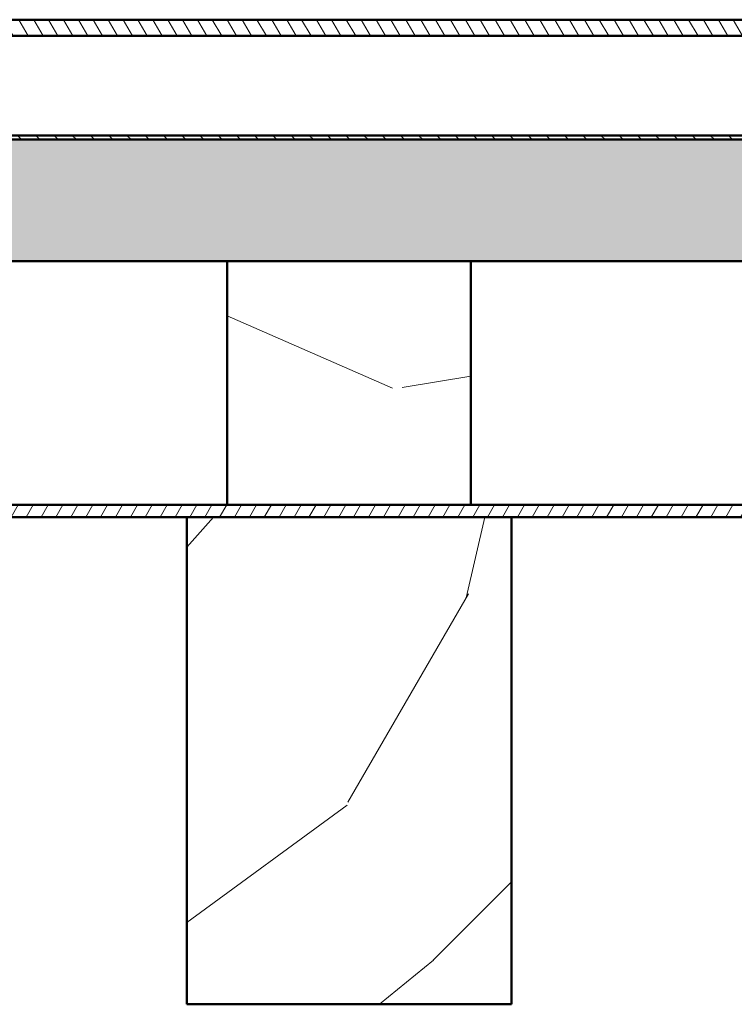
# Model space of a CAD drawing. Header units: millimetres. Extents: x 200 to 13555, y -185 to 8310.
# Tile 20 of 94: x 2244 to 2420, y 7434 to 7676. Entities that reach past the tile are written whole.
import ezdxf

# ---------------------------------------------------------------- set-up
doc = ezdxf.new("R2010")
doc.units = ezdxf.units.MM
doc.header["$LTSCALE"] = 10
doc.layers.add('Schraffur', color=7, linetype='Continuous', lineweight=18)
doc.layers.add('Sichtbare Kanten(DIN)', color=7, linetype='Continuous', lineweight=50)
pattern_1 = [(40.23599999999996, (-45.95832201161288, 45.95832201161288), (-3244.119386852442, -2703.398502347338), [46.03778674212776, -4557.747004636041]), (56.3099, (-10.81372282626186, 75.69605978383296), (811.0302675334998, 1351.715234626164), [58.48430670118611, -1890.987868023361]), (90, (21.6274456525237, 124.3578125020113), (-270.3431543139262, 270.3431543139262), [43.25485881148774, -497.4325967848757]), (91.84759999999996, (21.6274456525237, 167.6127038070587), (-270.341219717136, 7839.936157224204), [83.84989764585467, -8301.146366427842]), (57.99460000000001, (18.92401494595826, 251.4190557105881), (-1892.402357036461, -2973.773329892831), [51.00836594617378, -5049.79649587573]), (45, (45.95832201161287, 294.6739470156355), (0, 540.6861413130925), [95.58070925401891, -286.7421277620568]), (35.53800000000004, (113.5440896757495, 362.2597146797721), (-1622.052779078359, -1081.381710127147), [46.51148473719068, -2279.068486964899]), (39.28899999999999, (-118.9509510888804, 118.9509510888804), (-2703.44659666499, -2162.725664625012), [38.4230627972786, -3803.875188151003]), (45, (-89.21321331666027, 143.2818274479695), (0, 540.6861413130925), [57.34842555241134, -324.9744114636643]), (73.3008, (-48.66175271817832, 183.8332880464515), (1351.71372219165, 4595.840238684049), [56.44920223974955, -5588.489373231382]), (97.12499999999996, (-32.44116847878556, 237.9019021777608), (270.3421333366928, -2433.08637911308), [87.18298813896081, -4271.960683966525]), (84.28939999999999, (-43.25489130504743, 324.4116847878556), (270.3432289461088, 2973.772709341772), [54.3383978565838, -5379.473478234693]), (51.3402, (-37.84802989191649, 378.4802989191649), (1892.400667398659, 2433.087602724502), [69.24172436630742, -3392.83990607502]), (33.11100000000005, (5.406861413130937, 432.5489130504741), (-4595.840923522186, -2973.74028791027), [74.23371364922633, -7349.124269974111]), (38.29, (-202.7573029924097, 202.7573029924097), (2703.437771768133, 2162.737763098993), [65.44296465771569, -6478.88102835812]), (48.36649999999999, (-151.3921195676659, 243.3087635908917), (4055.139864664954, 4595.831552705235), [65.10728520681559, -6445.618941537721]), (78.6901, (-108.1372282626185, 291.97051630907), (-270.3425153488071, -811.02907829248), [68.9243964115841, -1309.558943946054]), (92.48959999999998, (-94.62007472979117, 359.5562839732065), (-270.347227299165, 5677.188277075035), [62.23756999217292, -6161.514841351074]), (59.9314, (-97.32350543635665, 421.7351902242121), (2162.750896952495, 3784.811574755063), [59.35256186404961, -5875.881449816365]), (45, (-67.58576766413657, 473.100373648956), (0, 540.6861413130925), [45.87874044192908, -336.4440965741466]), (32.005, (-35.14459918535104, 505.5415421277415), (2973.786541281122, 1892.381596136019), [51.00836594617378, -5049.79649587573]), (45, (83.80635190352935, 83.80635190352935), (0, 540.6861413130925), [0, -382.3228370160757]), (268.152, (81.10292119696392, 162.2058423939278), (270.3959527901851, 7839.934269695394), [83.84989764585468, -8301.146366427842]), (251.565, (-191.9435801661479, 348.7425611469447), (-0.0002411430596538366, -540.6859049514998), [34.19610151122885, -820.7018483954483]), (233.13, (-202.7573029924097, 316.3013926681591), (-1351.719228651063, -1892.399512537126), [54.06847793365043, -2649.363447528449]), (201.801, (-235.1984714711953, 273.0465013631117), (-1892.40602214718, -811.0150014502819), [29.11694262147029, -2882.568908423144]), (71.5651, (81.10292119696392, 162.2058423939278), (-0.0007025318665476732, 540.6859049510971), [42.7448401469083, -812.1531097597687]), (51.7098, (94.62007472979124, 202.7573029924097), (-2162.747199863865, -2703.430222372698), [65.44296465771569, -6478.88102835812]), (34.87500000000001, (135.1715353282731, 254.1224864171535), (5406.870364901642, 3784.763066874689), [108.7437022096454, -10765.63760611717]), (34.69500000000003, (-16.22058423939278, 16.22058423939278), (1892.40665907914, 1351.711480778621), [42.7448401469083, -4231.740321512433]), (60.5241, (18.92401494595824, 40.55146059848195), (-2162.739987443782, -3784.7930131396), [71.42364079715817, -7070.946173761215]), (87.87890000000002, (54.06861413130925, 102.7303668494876), (-270.3429413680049, -6758.565834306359), [73.04277801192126, -7231.215907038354]), (79.6952, (56.7720448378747, 175.7229959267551), (811.0258795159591, 4595.835985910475), [60.4505930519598, -5984.614064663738]), (54.4623, (67.5857676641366, 235.1984714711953), (1081.373217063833, 1622.058441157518), [69.76741826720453, -2255.811788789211]), (38.41800000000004, (108.1372282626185, 291.97051630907), (-5136.522213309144, -4055.141079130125), [100.0634445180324, -9906.290565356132]), (36.86999999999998, (-83.80635190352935, 83.80635190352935), (-1892.399512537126, -1351.719228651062), [54.06847793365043, -2649.363447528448]), (56.3099, (-40.55146059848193, 116.2475203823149), (811.0302675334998, 1351.715234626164), [58.48430670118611, -1890.987868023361]), (87.5104, (-8.110292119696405, 164.9092731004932), (-270.3472272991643, -5677.188277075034), [62.23756999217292, -6161.514841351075]), (90, (-5.406861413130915, 227.0881793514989), (-270.3431543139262, 270.3431543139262), [70.28928893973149, -470.398548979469]), (62.35400000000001, (-5.406861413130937, 297.3773777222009), (-2433.082572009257, -4595.817713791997), [64.08915949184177, -6344.800409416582]), (41.63400000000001, (24.33087635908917, 354.1494225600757), (-4595.796164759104, -4055.179970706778), [65.10728520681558, -6445.61894153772]), (27.89700000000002, (72.9926290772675, 397.404313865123), (3514.452857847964, 1892.376192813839), [52.00164067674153, -5148.168161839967]), (36.25400000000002, (-151.3921195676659, 151.3921195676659), (2162.740166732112, 1622.064885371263), [50.28654042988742, -4978.378589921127]), (59.9314, (-110.840658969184, 181.129857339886), (2162.750896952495, 3784.811574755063), [59.35256186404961, -5875.881449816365]), (77.0054, (-81.10292119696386, 232.4950407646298), (-540.6857291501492, -2162.74532387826), [72.13667288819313, -3534.689325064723]), (94.89909999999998, (-64.88233695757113, 302.7842391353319), (540.6859140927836, -6488.218836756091), [94.96708110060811, -9401.739117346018]), (60.94540000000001, (-72.9926290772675, 397.404313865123), (-811.0298331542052, -1351.716360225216), [55.66696971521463, -2727.686103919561]), (38.99099999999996, (-45.95832201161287, 446.0660665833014), (2973.761936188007, 2433.078371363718), [73.04277801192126, -7231.215907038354]), (21.80099999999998, (10.81372282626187, 492.0243885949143), (1892.40602214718, 811.0150014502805), [29.11694262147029, -2882.568908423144]), (35.53800000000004, (-232.4950407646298, 232.4950407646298), (-1622.052779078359, -1081.381710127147), [46.51148473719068, -2279.068486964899]), (55.008, (-194.6470108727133, 259.5293478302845), (2433.088769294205, 3514.463868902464), [65.9992443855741, -6533.935516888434]), (82.4054, (-156.7989809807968, 313.5979619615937), (811.026859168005, 6217.909090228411), [81.82052802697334, -8100.235715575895]), (74.0546, (124.3578125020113, 124.3578125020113), (811.0289934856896, 2973.772785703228), [39.36243000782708, -3896.901980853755]), (55.78429999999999, (135.1715353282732, 162.2058423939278), (-3514.469740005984, -5136.533216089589), [81.7314468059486, -8091.404058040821]), (37.87500000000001, (181.129857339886, 229.7916100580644), (-2162.74420346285, -1622.05899110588), [92.47165994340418, -2989.913691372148])]

msp = doc.modelspace()

# ---------------------------------------------------------------- hatches: boundary and pattern name
at = {"layer": 'Schraffur'}
h = msp.add_hatch(dxfattribs=at)
h.set_pattern_fill('ANSI31', color=256, scale=25.4, angle=75.00017538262, style=0)
h.set_pattern_definition([(120.00017538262, (0, 0), (-2.749625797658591, -1.587508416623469), [])])
h.paths.add_polyline_path([(3927.03612493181, 7672.443613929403), (3927.03612493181, 7676.444162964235), (2157.036124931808, 7676.444162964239), (2157.036124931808, 7672.443613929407)])
h = msp.add_hatch(dxfattribs=at)
h.set_pattern_fill('ANSI31', color=256, scale=25.4, angle=90.00021045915, style=0)
h.set_pattern_definition([(135.00021045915, (0, 0), (-2.245055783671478, -2.245072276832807), [])])
h.paths.add_polyline_path([(7719.036124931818, 7646.949454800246), (7719.036124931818, 7647.949454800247), (7688.327765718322, 7647.949454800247), (7687.560581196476, 7647.949454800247), (7619.211668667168, 7647.949454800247), (7618.444484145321, 7647.949454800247), (7617.977765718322, 7647.949454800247), (7617.210581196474, 7647.949454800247), (7568.861668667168, 7647.949454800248), (7568.094484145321, 7647.949454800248), (2119.977765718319, 7647.949454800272), (2119.210581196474, 7647.949454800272), (2070.861668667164, 7647.949454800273), (2070.09448414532, 7647.949454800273), (2069.627765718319, 7647.949454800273), (2068.860581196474, 7647.949454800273), (2000.511668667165, 7647.949454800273), (1999.744484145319, 7647.949454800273), (1969.036124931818, 7647.949454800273), (1969.036124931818, 7646.949454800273)])
h = msp.add_hatch(dxfattribs=at)
h.set_pattern_fill('WOOD', color=256, scale=382.3228370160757, angle=45, style=0, pattern_type=2)
h.set_pattern_definition(pattern_1)
h.paths.add_polyline_path([(1969.036124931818, 7616.949454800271), (2295.445215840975, 7616.94945480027), (2355.445215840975, 7616.94945480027), (2923.717943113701, 7616.949454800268), (2983.717943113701, 7616.949454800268), (3551.990670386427, 7616.949454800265), (3611.990670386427, 7616.949454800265), (4180.263397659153, 7616.949454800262), (4240.263397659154, 7616.949454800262), (4808.536124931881, 7616.949454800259), (4868.536124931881, 7616.949454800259), (5436.80885220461, 7616.949454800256), (5496.80885220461, 7616.949454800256), (6065.081579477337, 7616.949454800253), (6125.081579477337, 7616.949454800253), (6693.354306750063, 7616.94945480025), (6753.354306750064, 7616.94945480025), (7321.627034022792, 7616.949454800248), (7381.627034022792, 7616.949454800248), (7719.036124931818, 7616.949454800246), (7719.036124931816, 7646.949454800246), (1969.036124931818, 7646.949454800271)])
h = msp.add_hatch(dxfattribs=at)
h.set_pattern_fill('WOOD', color=256, scale=382.3228370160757, angle=150.00024553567, style=0, pattern_type=2)
h.set_pattern_definition([(145.23624553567, (-32.49719993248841, -56.28735844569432), (3450.932744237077, -2433.872891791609), [46.03778674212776, -4557.74700463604]), (161.31014553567, (-70.31785295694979, -30.03713740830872), (-1515.568592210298, 433.5389402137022), [58.48430670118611, -1890.987868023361]), (195.00024553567, (-125.7179692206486, -11.29620072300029), (-191.1600587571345, -331.1022109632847), [43.25485881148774, -497.4325967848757]), (196.84784553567, (-167.4989378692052, -22.4915694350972), (-7502.817539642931, -2290.286508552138), [83.84989764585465, -8301.14636642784]), (162.99484553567, (-247.7498540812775, -46.79390685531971), (3362.238766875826, -1058.23672824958), [51.00836594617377, -5049.796495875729]), (150.00024553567, (-296.5279281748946, -31.87617016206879), (-522.2621081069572, -139.9421089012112), [95.58070925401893, -286.7421277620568]), (140.53824553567, (-379.3034553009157, 15.91382973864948), (1464.358188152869, -1286.894213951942), [46.51148473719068, -2279.068486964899]), (144.2892455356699, (-84.11039982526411, -145.6849277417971), (2788.744833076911, -2051.562345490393), [38.42306279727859, -3803.875188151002]), (150.00024553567, (-115.3090106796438, -123.2579066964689), (-522.2621081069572, -139.9421089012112), [57.34842555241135, -324.9744114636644]), (178.30104553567, (-164.9743269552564, -94.58390675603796), (-4789.090532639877, 116.1436887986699), [56.44920223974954, -5588.489373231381]), (202.12524553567, (-221.3988010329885, -92.91025440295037), (2280.207460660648, 890.869313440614), [87.1829881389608, -4271.960683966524]), (189.28964553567, (-302.1618961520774, -125.7462339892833), (-2942.411658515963, -508.5501156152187), [54.3383978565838, -5379.473478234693]), (156.34044553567, (-355.7875280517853, -134.5178237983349), (-2839.976621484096, 1198.177097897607), [69.24172436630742, -3392.83990607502]), (138.11124553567, (-419.2091075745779, -106.7310660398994), (4061.919429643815, -3669.563412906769), [74.23371364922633, -7349.124269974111]), (143.2902455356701, (-143.3699997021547, -248.3265813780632), (-2788.754235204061, 2051.55068993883), [65.44296465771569, -6478.88102835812]), (153.36674553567, (-195.8341581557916, -209.207339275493), (-5488.791505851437, 2727.452068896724), [65.10728520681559, -6445.618941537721]), (183.69034553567, (-254.0331165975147, -180.0211604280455), (853.3639437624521, -51.21738891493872), [68.92439641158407, -1309.558943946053]), (197.48984553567, (-322.8144328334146, -184.457371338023), (-5413.764350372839, -1730.523017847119), [62.23756999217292, -6161.514841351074]), (164.93164553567, (-382.1748647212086, -203.1620244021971), (-4215.613124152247, 1109.457563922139), [59.35256186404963, -5875.881449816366]), (150.00024553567, (-439.4865809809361, -187.7321088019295), (-522.2621081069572, -139.9421089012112), [45.87874044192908, -336.4440965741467]), (137.00524553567, (-479.2188340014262, -164.7929088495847), (-2597.583060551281, 2382.661692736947), [51.00836594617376, -5049.796495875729]), (150.00024553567, (-102.6416536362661, 59.25959987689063), (-522.2621081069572, -139.9421089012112), [0, -382.3228370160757]), (13.15224553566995, (-177.6699487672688, 36.35668354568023), (-7642.771033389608, -1767.974619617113), [83.84989764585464, -8301.146366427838]), (356.56524553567, (-287.1796110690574, -275.6657086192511), (522.2619422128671, 139.9418147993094), [34.19610151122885, -820.7018483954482]), (338.13024553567, (-253.0450424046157, -277.7144242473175), (2177.771739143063, -815.8621454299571), [54.06847793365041, -2649.363447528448]), (306.80124553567, (-202.8675472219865, -297.854782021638), (1273.177988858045, -1618.012266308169), [29.11694262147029, -2882.568908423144]), (176.56534553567, (-177.6699487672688, 36.35668354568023), (-522.2616979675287, -139.9427263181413), [42.7448401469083, -812.1531097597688]), (156.71004553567, (-220.3381595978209, 38.91757808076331), (3171.079190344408, -1389.340558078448), [65.44296465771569, -6478.88102835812]), (139.87524553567, (-280.4487180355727, 64.79273584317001), (-5055.219600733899, 4243.045298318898), [108.7437022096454, -10765.63760611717]), (139.69524553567, (-11.46959997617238, -19.86612651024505), (-1795.450247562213, 1478.068096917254), [42.7448401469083, -4231.740321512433]), (165.52434553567, (-44.06763191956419, 7.783515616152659), (4215.592371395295, -1109.451830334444), [71.42364079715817, -7070.946173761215]), (192.87914553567, (-113.224011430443, 25.63721011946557), (6598.236812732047, 1488.142602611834), [73.04277801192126, -7231.215907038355]), (184.69544553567, (-184.4291065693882, 9.356335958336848), (-4649.143875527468, -406.1189619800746), [60.45059305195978, -5984.614064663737]), (159.46254553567, (-244.6767806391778, 4.407946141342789), (-1846.670800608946, 624.6987876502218), [69.76741826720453, -2255.811788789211]), (143.41824553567, (-310.0099601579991, 28.88368281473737), (5246.412036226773, -3911.929238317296), [100.0634445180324, -9906.29056535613]), (141.8702455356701, (-59.25959987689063, -102.6416536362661), (1795.455881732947, -1478.059188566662), [54.06847793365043, -2649.363447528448]), (161.31014553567, (-101.7906950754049, -69.2572115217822), (-1515.568592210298, 433.5389402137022), [58.48430670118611, -1890.987868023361]), (192.51064553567, (-157.1908113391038, -50.51627483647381), (5553.708610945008, 1208.252879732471), [62.23756999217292, -6161.514841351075]), (195.00024553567, (-217.9506643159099, -63.99830681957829), (-191.1600587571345, -331.1022109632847), [70.28928893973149, -470.398548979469]), (167.35424553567, (-285.8447383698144, -82.19078097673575), (5068.952104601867, -1160.67041914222), [64.08915949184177, -6344.800409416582]), (146.6342455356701, (-348.3790757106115, -68.16028646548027), (5106.497164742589, -3389.618516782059), [65.10728520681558, -6445.61894153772]), (132.89724553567, (-402.754834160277, -32.35206544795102), (-2737.514819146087, 2904.906050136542), [52.00164067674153, -5148.168161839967]), (141.25424553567, (-107.0495997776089, -185.4171807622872), (-2126.559862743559, 1669.216184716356), [50.28654042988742, -4978.378589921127]), (164.93164553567, (-146.2696738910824, -153.944338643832), (-4215.613124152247, 1109.457563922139), [59.35256186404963, -5875.881449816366]), (182.00564553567, (-203.5813901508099, -138.5144230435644), (2228.991167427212, 37.5069219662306), [72.13667288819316, -3534.689325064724]), (199.89934553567, (-275.6737274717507, -141.0390339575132), (6127.188894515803, 2201.563349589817), [94.96708110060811, -9401.739117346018]), (165.94564553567, (-364.97046475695, -173.3628346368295), (1515.569567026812, -433.5382293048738), [55.66696971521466, -2727.686103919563]), (143.99124553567, (-418.9711599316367, -159.8445190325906), (-3119.849071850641, 2242.693064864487), [73.04277801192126, -7231.215907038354]), (126.8012455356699, (-478.0573605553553, -116.9020769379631), (-1273.177988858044, 1618.01226630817), [29.11694262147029, -2882.568908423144]), (140.53824553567, (-164.3975996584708, -284.7478133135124), (1464.358188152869, -1286.894213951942), [46.51148473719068, -2279.068486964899]), (160.00824553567, (-200.3066526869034, -255.1865711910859), (-4024.447301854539, 1440.555850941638), [65.9992443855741, -6533.935516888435]), (187.40564553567, (-262.3288111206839, -232.6224345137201), (-6215.944633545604, -825.9481420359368), [81.82052802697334, -8100.235715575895]), (179.05484553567, (-152.3069699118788, 87.93359981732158), (-3082.353743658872, 13.71160879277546), [39.36243000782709, -3896.901980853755]), (160.78454553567, (-191.66415965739, 88.58289435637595), (5871.1306436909, -2065.259305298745), [81.7314468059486, -8091.404058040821]), (142.87524553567, (-268.8420024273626, 115.4824099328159), (2126.55521412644, -1669.221609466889), [92.47165994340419, -2989.913691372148])])
h.paths.add_polyline_path([(2355.445215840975, 7556.94945480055), (2355.445215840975, 7616.949454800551), (2295.445215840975, 7616.949454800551), (2295.445215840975, 7556.94945480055)])
h = msp.add_hatch(dxfattribs=at)
h.set_pattern_fill('ANSI31', color=256, scale=25.4, angle=14.999977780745, style=0)
h.set_pattern_definition([(59.99997778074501, (0, 0), (-2.749630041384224, 1.587501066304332), [])])
h.paths.add_polyline_path([(8294.036124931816, 7553.949454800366), (8294.036124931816, 7556.949454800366), (8009.899761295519, 7556.949454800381), (7949.899761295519, 7556.949454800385), (7381.627034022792, 7556.949454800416), (7321.627034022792, 7556.949454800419), (6753.354306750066, 7556.94945480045), (6693.354306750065, 7556.949454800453), (6125.081579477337, 7556.949454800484), (6065.081579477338, 7556.949454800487), (5496.808852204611, 7556.949454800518), (5436.80885220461, 7556.949454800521), (4868.536124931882, 7556.949454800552), (4808.536124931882, 7556.949454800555), (4240.263397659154, 7556.949454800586), (4180.263397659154, 7556.94945480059), (3611.990670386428, 7556.949454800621), (3551.990670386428, 7556.949454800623), (2983.717943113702, 7556.949454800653), (2923.717943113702, 7556.949454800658), (2355.445215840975, 7556.949454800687), (2295.445215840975, 7556.949454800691), (1727.172488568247, 7556.949454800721), (1667.172488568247, 7556.949454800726), (1383.036124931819, 7556.94945480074), (1383.036124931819, 7553.94945480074), (1657.172488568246, 7553.949454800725), (1737.172488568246, 7553.949454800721), (2285.445215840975, 7553.949454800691), (2365.445215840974, 7553.949454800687), (2913.7179431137, 7553.949454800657), (2993.7179431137, 7553.949454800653), (3541.990670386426, 7553.949454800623), (3621.990670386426, 7553.949454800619), (4170.263397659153, 7553.949454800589), (4250.263397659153, 7553.949454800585), (4798.53612493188, 7553.949454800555), (4878.53612493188, 7553.94945480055), (5426.80885220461, 7553.94945480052), (5506.80885220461, 7553.949454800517), (6055.081579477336, 7553.949454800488), (6135.081579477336, 7553.949454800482), (6683.354306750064, 7553.949454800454), (6763.354306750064, 7553.94945480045), (7311.627034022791, 7553.94945480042), (7391.627034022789, 7553.949454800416), (7939.899761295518, 7553.949454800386), (8019.899761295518, 7553.949454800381)])
h = msp.add_hatch(dxfattribs=at)
h.set_pattern_fill('WOOD', color=256, scale=382.3228370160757, angle=45, style=0, pattern_type=2)
h.set_pattern_definition(pattern_1)
h.paths.add_polyline_path([(2285.445215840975, 7553.949454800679), (2285.445215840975, 7433.94945480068), (2365.445215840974, 7433.94945480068), (2365.445215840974, 7553.949454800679)])

# ---------------------------------------------------------------- linework, layer by layer
at = {"layer": 'Sichtbare Kanten(DIN)'}
for p, q in [((3927.036124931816, 7676.444162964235), (2157.036124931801, 7676.444162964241)), ((2157.0361249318, 7672.443613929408), (3927.036124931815, 7672.443613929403)), ((3927.036124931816, 7672.441957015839), (2157.036124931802, 7672.441957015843)), ((7719.036124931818, 7647.949454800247), (1969.036124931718, 7647.949454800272)), ((7719.036124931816, 7646.949454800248), (1969.036124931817, 7646.949454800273)), ((1969.036124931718, 7646.949454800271), (7719.036124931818, 7646.949454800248)), ((1969.036124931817, 7616.949454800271), (7719.036124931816, 7616.949454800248)), ((2355.445215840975, 7616.949454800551), (2295.445215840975, 7616.949454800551)), ((2295.445215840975, 7616.949454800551), (2295.445215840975, 7556.949454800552)), ((2355.445215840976, 7556.94945480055), (2355.445215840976, 7616.949454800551)), ((8294.036124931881, 7556.949454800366), (1383.036124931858, 7556.94945480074)), ((2295.445215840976, 7556.949454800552), (2355.445215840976, 7556.94945480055)), ((1383.036124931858, 7553.949454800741), (8294.036124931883, 7553.949454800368)), ((2285.445215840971, 7553.949454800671), (2285.445215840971, 7433.94945480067)), ((2365.445215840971, 7553.949454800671), (2285.445215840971, 7553.949454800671)), ((2365.44521584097, 7433.94945480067), (2365.445215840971, 7553.949454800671)), ((2285.445215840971, 7433.94945480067), (2365.44521584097, 7433.94945480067))]:
    msp.add_line(p, q, dxfattribs=at)

doc.saveas('drawing.dxf')
